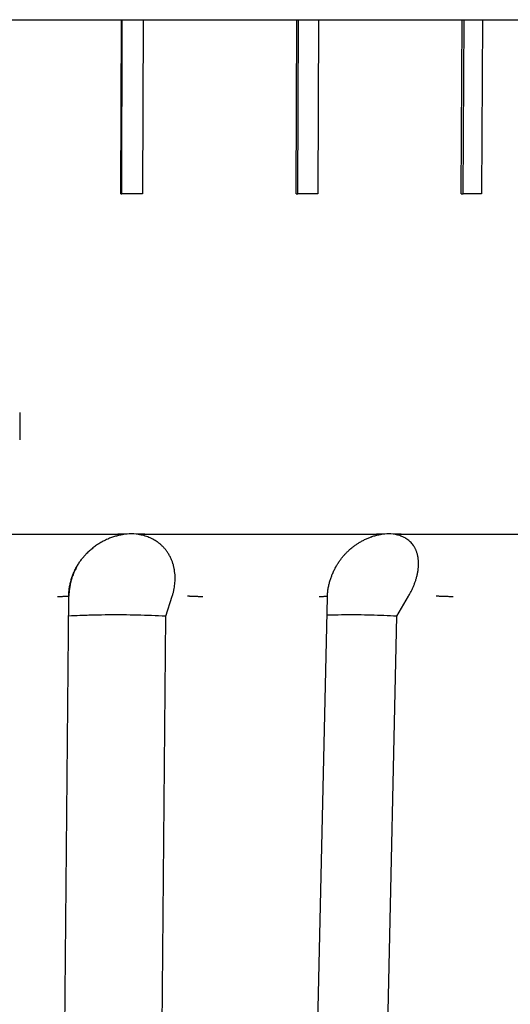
# Model space of a CAD drawing. Header units: millimetres. Extents: x 8 to 564, y 12 to 489.
# Tile 20 of 81: x 299 to 311, y 118 to 141. Entities that reach past the tile are written whole.
import ezdxf

# ---------------------------------------------------------------- set-up
doc = ezdxf.new("R2010")
doc.units = ezdxf.units.MM

msp = doc.modelspace()

# ---------------------------------------------------------------- linework, layer by layer
at = {"color": 7, "linetype": 'Continuous', "lineweight": 30}
for p, q in [((301.485, 137.261), (301.494, 141.361)), ((301.503, 137.261), (301.511, 141.361)), ((302.004, 141.361), (301.995, 137.261)), ((305.61, 137.261), (305.627, 141.361)), ((305.644, 137.261), (305.661, 141.361)), ((306.131, 141.361), (306.114, 137.261)), ((309.488, 137.261), (309.513, 141.361)), ((309.538, 137.261), (309.563, 141.361)), ((309.996, 141.361), (309.971, 137.261)), ((301.485, 137.261), (301.503, 137.261)), ((305.61, 137.261), (305.644, 137.261)), ((309.488, 137.261), (309.538, 137.261)), ((299.101, 132.12), (299.101, 131.479)), ((301.396, 129.259), (301.413, 129.26)), ((307.375, 129.191), (307.386, 129.195)), ((307.386, 129.194), (307.375, 129.19)), ((307.479, 129.259), (307.495, 129.26)), ((300.628, 128.751), (300.609, 128.729)), ((300.258, 127.775), (300.258, 127.799)), ((302.537, 127.326), (302.691, 127.799)), ((306.341, 127.772), (306.341, 127.794)), ((307.975, 127.326), (308.252, 127.799)), ((302.288, 99.564), (302.537, 127.326)), ((307.363, 99.564), (307.975, 127.326))]:
    msp.add_line(p, q, dxfattribs=at)
at = {"color": 7, "linetype": 'Continuous', "lineweight": 30, "flags": 128}
for points in [[(299.996, 99.478), (300.084, 108.967), (300.172, 118.457), (300.258, 127.777)], [(305.709, 99.473), (306.017, 113.265), (306.341, 127.772)]]:
    msp.add_lwpolyline(points, dxfattribs=at)
at = {"color": 7, "linetype": 'Continuous', "lineweight": 30}
for points, knots in [([(297.5, 141.361), (297.66, 141.361), (297.98, 141.361), (298.46, 141.361), (298.939, 141.361), (299.417, 141.361), (299.894, 141.361), (300.305, 141.361), (300.65, 141.361), (300.93, 141.361), (301.21, 141.361), (301.489, 141.361), (301.768, 141.361), (302.052, 141.361), (302.341, 141.361), (302.694, 141.361), (303.104, 141.361), (303.57, 141.361), (304.033, 141.361), (304.494, 141.361), (304.949, 141.361), (305.4, 141.361), (305.845, 141.361), (306.288, 141.361), (306.643, 141.361), (306.912, 141.361), (307.096, 141.361), (307.28, 141.361), (307.462, 141.361), (307.644, 141.361), (307.826, 141.361), (308.006, 141.361), (308.252, 141.361), (308.561, 141.361), (308.932, 141.361), (309.309, 141.361), (309.691, 141.361), (310.078, 141.361), (310.462, 141.361), (310.842, 141.361), (311.168, 141.361), (311.443, 141.361), (311.668, 141.361), (311.89, 141.361), (312.111, 141.361), (312.33, 141.361), (312.588, 141.361), (312.885, 141.361), (313.217, 141.361), (313.553, 141.361), (313.892, 141.361), (314.234, 141.361), (314.57, 141.361), (314.901, 141.361), (315.233, 141.361), (315.565, 141.361), (315.897, 141.361), (316.222, 141.361), (316.539, 141.361), (316.849, 141.361), (317.146, 141.361), (317.431, 141.361), (317.703, 141.361), (317.97, 141.361), (318.229, 141.361), (318.447, 141.361), (318.626, 141.361), (318.767, 141.361), (318.906, 141.361), (319.043, 141.361), (319.177, 141.361), (319.334, 141.361), (319.512, 141.361), (319.707, 141.361), (319.902, 141.361), (320.094, 141.361), (320.283, 141.361), (320.465, 141.361), (320.64, 141.361), (320.772, 141.361), (320.866, 141.361), (320.923, 141.361), (320.98, 141.361), (321.035, 141.361), (321.089, 141.361), (321.167, 141.361), (321.266, 141.361), (321.39, 141.361), (321.515, 141.361), (321.639, 141.361), (321.747, 141.361), (321.84, 141.361), (321.919, 141.361), (321.994, 141.361), (322.065, 141.361), (322.13, 141.361), (322.19, 141.361), (322.251, 141.361), (322.313, 141.361), (322.373, 141.361), (322.426, 141.361), (322.47, 141.361), (322.506, 141.361), (322.533, 141.361), (322.553, 141.361), (322.565, 141.361), (322.566, 141.361), (322.567, 141.361)], [0, 0, 0, 0, 0.012202, 0.024388, 0.03656, 0.048724, 0.060885, 0.073046, 0.080215, 0.087386, 0.094561, 0.10174, 0.108925, 0.116116, 0.123722, 0.131343, 0.143522, 0.155688, 0.167844, 0.179997, 0.19215, 0.20409, 0.216039, 0.228, 0.239979, 0.245038, 0.250093, 0.255145, 0.260193, 0.265239, 0.270282, 0.275323, 0.280362, 0.290915, 0.301464, 0.312012, 0.323315, 0.334624, 0.345942, 0.357273, 0.36862, 0.375509, 0.382391, 0.389266, 0.396137, 0.403002, 0.409864, 0.420641, 0.431414, 0.442186, 0.453729, 0.465278, 0.476837, 0.48841, 0.5, 0.512297, 0.524573, 0.536833, 0.549083, 0.561325, 0.573566, 0.585109, 0.596658, 0.608217, 0.61979, 0.63138, 0.638124, 0.644862, 0.651594, 0.658321, 0.665044, 0.671763, 0.682316, 0.692865, 0.703412, 0.714716, 0.726024, 0.737342, 0.748673, 0.76002, 0.764081, 0.768139, 0.772195, 0.776249, 0.780301, 0.784351, 0.793892, 0.803426, 0.814771, 0.826113, 0.837456, 0.84614, 0.854828, 0.863522, 0.872224, 0.880934, 0.889303, 0.897518, 0.909006, 0.920483, 0.931953, 0.943418, 0.954884, 0.966149, 0.977421, 0.988703, 1, 1, 1, 1]), ([(302.043, 129.259), (301.975, 129.26), (301.837, 129.261), (301.627, 129.261), (301.485, 129.26), (301.413, 129.259)], [0, 0, 0, 0, 0.325603, 0.658924, 1, 1, 1, 1]), ([(308.075, 129.259), (308.012, 129.26), (307.886, 129.261), (307.692, 129.261), (307.562, 129.26), (307.495, 129.259)], [0, 0, 0, 0, 0.325603, 0.658924, 1, 1, 1, 1]), ([(295.702, 129.259), (295.854, 129.259), (296.157, 129.259), (296.614, 129.26), (297.071, 129.26), (297.527, 129.26), (297.984, 129.26), (298.441, 129.26), (298.885, 129.26), (299.316, 129.26), (299.733, 129.26), (300.15, 129.26), (300.566, 129.259), (300.982, 129.259), (301.258, 129.259), (301.396, 129.259)], [0, 0, 0, 0, 0.079964, 0.159933, 0.23991, 0.319892, 0.399881, 0.479876, 0.559878, 0.633218, 0.706564, 0.779915, 0.853271, 0.926633, 1, 1, 1, 1]), ([(301.448, 129.231), (301.417, 129.223), (301.354, 129.208), (301.261, 129.177), (301.183, 129.146), (301.118, 129.116), (301.065, 129.089), (301.013, 129.06), (300.961, 129.028), (300.897, 128.986), (300.824, 128.932), (300.743, 128.865), (300.673, 128.799), (300.632, 128.754), (300.614, 128.734)], [0, 0, 0, 0, 0.09012, 0.181291, 0.274369, 0.331482, 0.389736, 0.449285, 0.510273, 0.572833, 0.682584, 0.794701, 0.90975, 1, 1, 1, 1]), ([(301.413, 129.259), (301.425, 129.259), (301.446, 129.259), (301.475, 129.259), (301.497, 129.258), (301.514, 129.258), (301.524, 129.257), (301.53, 129.257), (301.534, 129.257), (301.536, 129.257), (301.539, 129.257), (301.541, 129.257), (301.545, 129.256), (301.549, 129.256), (301.552, 129.255), (301.553, 129.255), (301.554, 129.254), (301.554, 129.254), (301.554, 129.254), (301.554, 129.254), (301.553, 129.253), (301.553, 129.253), (301.55, 129.252), (301.546, 129.251), (301.541, 129.249), (301.534, 129.248), (301.527, 129.247), (301.519, 129.245), (301.505, 129.242), (301.487, 129.239), (301.466, 129.234), (301.454, 129.232), (301.448, 129.231)], [0, 0, 0, 0, 0.136343, 0.252887, 0.349635, 0.409207, 0.457651, 0.471327, 0.483767, 0.494974, 0.504946, 0.513686, 0.521194, 0.553825, 0.563477, 0.566834, 0.569441, 0.570594, 0.571737, 0.572944, 0.574282, 0.577518, 0.581688, 0.606753, 0.626507, 0.653249, 0.680121, 0.712152, 0.749343, 0.851063, 0.934614, 1, 1, 1, 1]), ([(301.989, 129.231), (301.986, 129.231), (301.981, 129.233), (301.973, 129.234), (301.964, 129.236), (301.954, 129.239), (301.943, 129.241), (301.933, 129.243), (301.923, 129.245), (301.915, 129.247), (301.909, 129.248), (301.904, 129.25), (301.9, 129.251), (301.896, 129.252), (301.894, 129.253), (301.893, 129.253), (301.892, 129.254), (301.892, 129.254), (301.892, 129.254), (301.892, 129.254), (301.893, 129.255), (301.894, 129.255), (301.895, 129.256), (301.898, 129.256), (301.901, 129.256), (301.904, 129.257), (301.915, 129.257), (301.935, 129.258), (301.966, 129.259), (302.003, 129.259), (302.029, 129.259), (302.043, 129.259)], [0, 0, 0, 0, 0.030575, 0.065018, 0.103333, 0.145518, 0.191574, 0.241503, 0.279474, 0.312071, 0.339296, 0.361149, 0.377636, 0.39441, 0.406026, 0.410041, 0.413055, 0.414307, 0.415486, 0.416689, 0.418008, 0.421246, 0.428126, 0.437782, 0.448816, 0.462202, 0.477967, 0.574676, 0.693878, 0.83564, 1, 1, 1, 1]), ([(302.691, 127.799), (302.698, 127.823), (302.713, 127.87), (302.73, 127.941), (302.743, 128.012), (302.752, 128.082), (302.758, 128.153), (302.76, 128.227), (302.757, 128.303), (302.749, 128.382), (302.738, 128.444), (302.728, 128.49), (302.721, 128.519), (302.713, 128.548), (302.704, 128.577), (302.694, 128.606), (302.677, 128.651), (302.651, 128.711), (302.611, 128.784), (302.576, 128.837), (302.548, 128.874), (302.531, 128.896), (302.514, 128.917), (302.495, 128.938), (302.476, 128.958), (302.457, 128.977), (302.428, 129.005), (302.39, 129.038), (302.339, 129.076), (302.287, 129.111), (302.232, 129.142), (302.174, 129.17), (302.115, 129.194), (302.053, 129.214), (302.01, 129.225), (301.989, 129.231)], [0, 0, 0, 0, 0.042034, 0.083922, 0.125721, 0.167489, 0.209284, 0.251162, 0.299556, 0.347203, 0.3942, 0.412509, 0.43074, 0.448899, 0.466992, 0.485027, 0.503009, 0.552657, 0.600815, 0.647654, 0.663163, 0.678552, 0.693827, 0.708996, 0.724068, 0.73905, 0.75395, 0.787397, 0.81982, 0.851335, 0.882066, 0.91215, 0.941732, 0.970963, 1, 1, 1, 1]), ([(302.043, 129.259), (302.193, 129.259), (302.491, 129.259), (302.938, 129.26), (303.382, 129.26), (303.824, 129.26), (304.264, 129.26), (304.702, 129.26), (305.125, 129.26), (305.534, 129.26), (305.928, 129.26), (306.32, 129.26), (306.709, 129.259), (307.096, 129.259), (307.351, 129.259), (307.479, 129.259)], [0, 0, 0, 0, 0.079964, 0.159933, 0.23991, 0.319892, 0.399881, 0.479876, 0.559878, 0.633218, 0.706564, 0.779915, 0.853271, 0.926633, 1, 1, 1, 1]), ([(306.341, 127.794), (306.344, 127.828), (306.348, 127.895), (306.363, 127.992), (306.383, 128.084), (306.407, 128.172), (306.435, 128.255), (306.467, 128.337), (306.505, 128.419), (306.547, 128.497), (306.59, 128.569), (306.633, 128.633), (306.676, 128.691), (306.72, 128.745), (306.769, 128.799), (306.822, 128.854), (306.882, 128.909), (306.944, 128.96), (307.009, 129.007), (307.074, 129.05), (307.144, 129.091), (307.22, 129.129), (307.297, 129.163), (307.35, 129.182), (307.375, 129.191)], [0, 0, 0, 0, 0.05466, 0.107248, 0.157887, 0.206614, 0.253444, 0.298164, 0.348966, 0.396679, 0.441323, 0.482909, 0.521439, 0.557994, 0.596864, 0.638525, 0.682849, 0.729829, 0.771039, 0.814151, 0.859207, 0.906259, 0.955376, 1, 1, 1, 1]), ([(307.519, 129.231), (307.488, 129.223), (307.44, 129.212), (307.393, 129.196), (307.377, 129.191)], [0, 0, 0, 0, 0.649686, 1, 1, 1, 1]), ([(307.495, 129.259), (307.506, 129.259), (307.525, 129.259), (307.552, 129.259), (307.572, 129.258), (307.588, 129.258), (307.597, 129.257), (307.603, 129.257), (307.605, 129.257), (307.608, 129.257), (307.61, 129.257), (307.612, 129.257), (307.616, 129.256), (307.619, 129.256), (307.622, 129.255), (307.623, 129.255), (307.623, 129.254), (307.623, 129.254), (307.623, 129.254), (307.623, 129.254), (307.623, 129.253), (307.622, 129.253), (307.62, 129.252), (307.615, 129.251), (307.61, 129.249), (307.604, 129.248), (307.597, 129.247), (307.589, 129.245), (307.575, 129.242), (307.557, 129.239), (307.537, 129.234), (307.525, 129.232), (307.519, 129.231)], [0, 0, 0, 0, 0.136343, 0.252887, 0.349635, 0.409207, 0.457651, 0.471327, 0.483767, 0.494974, 0.504946, 0.513686, 0.521194, 0.553825, 0.563477, 0.566834, 0.569441, 0.570594, 0.571737, 0.572944, 0.574282, 0.577518, 0.581688, 0.606753, 0.626507, 0.653249, 0.680121, 0.712152, 0.749343, 0.851063, 0.934614, 1, 1, 1, 1]), ([(308.017, 129.231), (308.015, 129.231), (308.011, 129.233), (308.004, 129.234), (307.996, 129.236), (307.987, 129.239), (307.978, 129.241), (307.969, 129.243), (307.961, 129.245), (307.954, 129.247), (307.948, 129.248), (307.944, 129.25), (307.94, 129.251), (307.938, 129.252), (307.936, 129.253), (307.935, 129.253), (307.935, 129.254), (307.935, 129.254), (307.935, 129.254), (307.935, 129.254), (307.935, 129.255), (307.936, 129.255), (307.938, 129.256), (307.94, 129.256), (307.943, 129.256), (307.946, 129.257), (307.957, 129.257), (307.975, 129.258), (308.004, 129.259), (308.038, 129.259), (308.062, 129.259), (308.075, 129.259)], [0, 0, 0, 0, 0.030575, 0.065018, 0.103333, 0.145518, 0.191574, 0.241503, 0.279474, 0.312071, 0.339296, 0.361149, 0.377636, 0.39441, 0.406026, 0.410041, 0.413055, 0.414307, 0.415486, 0.416689, 0.418008, 0.421246, 0.428126, 0.437782, 0.448816, 0.462202, 0.477967, 0.574676, 0.693878, 0.83564, 1, 1, 1, 1]), ([(308.252, 127.799), (308.266, 127.823), (308.293, 127.87), (308.329, 127.941), (308.361, 128.012), (308.39, 128.082), (308.415, 128.153), (308.438, 128.227), (308.458, 128.303), (308.473, 128.382), (308.481, 128.444), (308.485, 128.49), (308.487, 128.519), (308.487, 128.548), (308.487, 128.577), (308.486, 128.606), (308.484, 128.651), (308.477, 128.711), (308.461, 128.784), (308.444, 128.837), (308.43, 128.874), (308.42, 128.896), (308.41, 128.917), (308.399, 128.938), (308.387, 128.958), (308.375, 128.977), (308.356, 129.005), (308.33, 129.038), (308.295, 129.076), (308.256, 129.111), (308.215, 129.142), (308.17, 129.17), (308.122, 129.194), (308.072, 129.214), (308.035, 129.225), (308.017, 129.231)], [0, 0, 0, 0, 0.042034, 0.083922, 0.125721, 0.167489, 0.209284, 0.251163, 0.299556, 0.347203, 0.394201, 0.41251, 0.43074, 0.448899, 0.466992, 0.485027, 0.503009, 0.552657, 0.600815, 0.647653, 0.663163, 0.678552, 0.693827, 0.708996, 0.724067, 0.739049, 0.75395, 0.787397, 0.81982, 0.851334, 0.882066, 0.91215, 0.941731, 0.970962, 1, 1, 1, 1]), ([(308.075, 129.259), (308.212, 129.259), (308.485, 129.259), (308.891, 129.26), (309.293, 129.26), (309.69, 129.26), (310.083, 129.26), (310.472, 129.26), (310.846, 129.26), (311.205, 129.26), (311.549, 129.26), (311.889, 129.26), (312.225, 129.259), (312.556, 129.259), (312.774, 129.259), (312.883, 129.259)], [0, 0, 0, 0, 0.079964, 0.159933, 0.23991, 0.319892, 0.399881, 0.479876, 0.559878, 0.633218, 0.706564, 0.779915, 0.853271, 0.926633, 1, 1, 1, 1]), ([(300.255, 127.796), (300.256, 127.831), (300.258, 127.9), (300.271, 128.001), (300.29, 128.098), (300.315, 128.191), (300.345, 128.28), (300.381, 128.368), (300.423, 128.456), (300.472, 128.542), (300.524, 128.621), (300.578, 128.693), (300.616, 128.737), (300.634, 128.758)], [0, 0, 0, 0, 0.099708, 0.196455, 0.290378, 0.38155, 0.469925, 0.555085, 0.65303, 0.746429, 0.835353, 0.91986, 1, 1, 1, 1]), ([(300.446, 128.494), (300.437, 128.477), (300.418, 128.442), (300.391, 128.387), (300.367, 128.331), (300.342, 128.267), (300.318, 128.193), (300.295, 128.106), (300.276, 128.011), (300.262, 127.908), (300.259, 127.836), (300.258, 127.799)], [0, 0, 0, 0, 0.079686, 0.164384, 0.249002, 0.333542, 0.446912, 0.570288, 0.703625, 0.846879, 1, 1, 1, 1]), ([(300.258, 127.799), (300.258, 127.798), (300.258, 127.797), (300.251, 127.795), (300.239, 127.793), (300.22, 127.791), (300.196, 127.79), (300.167, 127.788), (300.134, 127.787), (300.099, 127.786), (300.063, 127.786), (300.025, 127.786), (300, 127.786), (299.988, 127.786)], [0, 0, 0, 0, 0.059573, 0.152879, 0.249463, 0.348493, 0.448991, 0.549888, 0.644409, 0.737422, 0.828125, 0.915832, 1, 1, 1, 1]), ([(303.413, 127.786), (303.401, 127.786), (303.374, 127.786), (303.333, 127.786), (303.291, 127.787), (303.248, 127.787), (303.207, 127.789), (303.169, 127.79), (303.136, 127.792), (303.108, 127.794), (303.085, 127.795), (303.066, 127.797), (303.057, 127.799), (303.053, 127.799)], [0, 0, 0, 0, 0.0867943, 0.1774197, 0.271232, 0.3674158, 0.4650164, 0.562992, 0.6547648, 0.7450668, 0.8331228, 0.9182743, 1, 1, 1, 1]), ([(306.341, 127.794), (306.34, 127.794), (306.34, 127.793), (306.333, 127.791), (306.319, 127.79), (306.299, 127.788), (306.274, 127.787), (306.246, 127.786), (306.215, 127.786), (306.182, 127.786), (306.159, 127.786), (306.148, 127.786)], [0, 0, 0, 0, 0.069933, 0.192651, 0.317189, 0.442221, 0.559351, 0.674613, 0.787012, 0.895698, 1, 1, 1, 1]), ([(309.3, 127.786), (309.288, 127.786), (309.264, 127.786), (309.225, 127.786), (309.183, 127.787), (309.139, 127.787), (309.095, 127.789), (309.053, 127.79), (309.014, 127.792), (308.979, 127.794), (308.948, 127.795), (308.921, 127.797), (308.907, 127.799), (308.9, 127.799)], [0, 0, 0, 0, 0.086794, 0.17742, 0.271232, 0.367416, 0.465016, 0.562992, 0.654765, 0.745067, 0.833123, 0.918274, 1, 1, 1, 1]), ([(302.537, 127.326), (302.426, 127.331), (302.204, 127.342), (301.869, 127.352), (301.533, 127.357), (301.196, 127.357), (300.858, 127.352), (300.544, 127.343), (300.342, 127.333), (300.254, 127.329)], [0, 0, 0, 0, 0.147545, 0.295014, 0.442436, 0.589844, 0.737266, 0.884735, 1, 1, 1, 1]), ([(307.975, 127.326), (307.875, 127.331), (307.673, 127.342), (307.368, 127.352), (307.06, 127.357), (306.75, 127.357), (306.507, 127.354), (306.367, 127.349), (306.331, 127.348)], [0, 0, 0, 0, 0.187571, 0.375045, 0.562461, 0.749857, 0.937272, 1, 1, 1, 1])]:
    msp.add_open_spline(points, degree=3, knots=knots, dxfattribs=at)
for points in [[(301.995, 137.261), (301.913, 137.261), (301.749, 137.261), (301.585, 137.261), (301.503, 137.261)], [(306.114, 137.261), (306.036, 137.261), (305.88, 137.261), (305.723, 137.261), (305.644, 137.261)], [(309.971, 137.261), (309.9, 137.261), (309.756, 137.261), (309.611, 137.261), (309.538, 137.261)]]:
    msp.add_open_spline(points, degree=3, dxfattribs=at)

doc.saveas('drawing.dxf')
